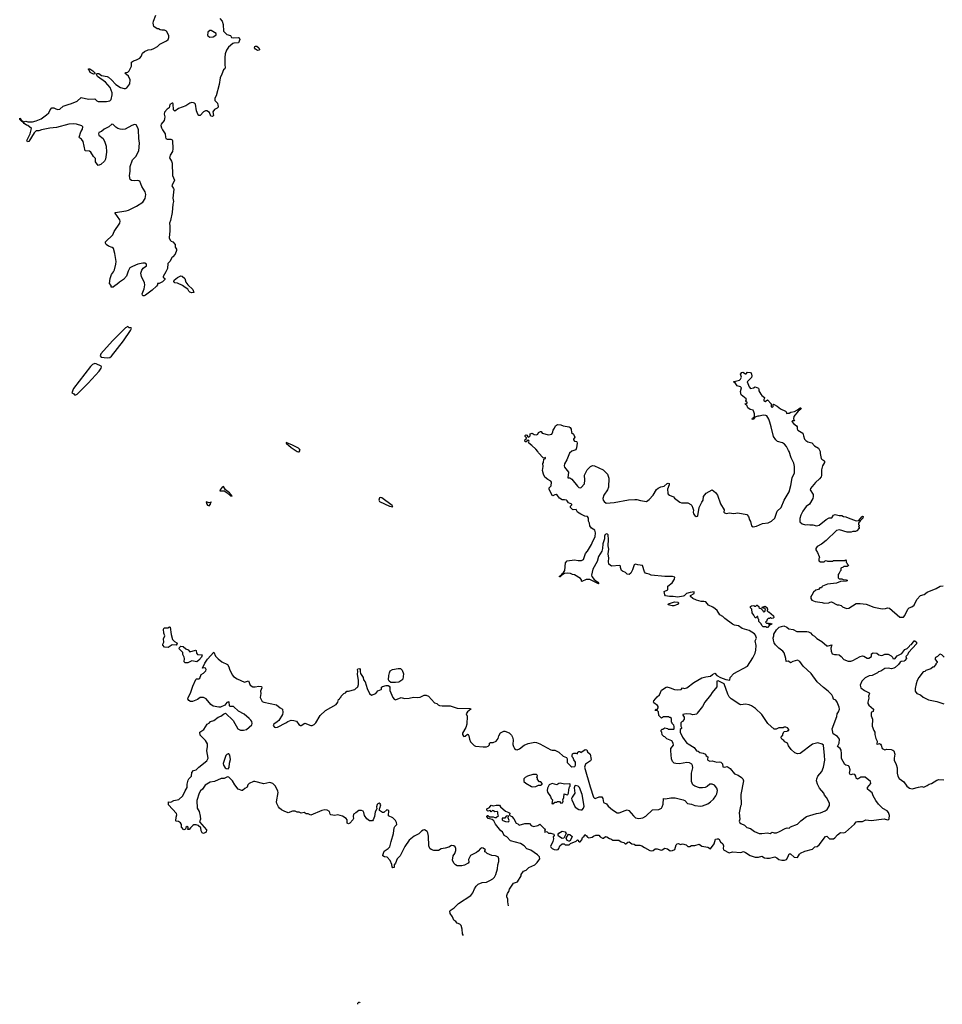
# Model space of a CAD drawing. Extents: x 2206940 to 2356632, y 511582 to 673215.
# Tile 26 of 228: x 2277425 to 2290925, y 524324 to 538736. Entities that reach past the tile are written whole.
import ezdxf

# ---------------------------------------------------------------- set-up
doc = ezdxf.new("R2010")
doc.units = 0

msp = doc.modelspace()

# ---------------------------------------------------------------- linework, layer by layer
at = {"layer": '0CON10XD'}
for points in [[(2278935, 537128), (2278895, 537131), (2278862, 537142), (2278832, 537162), (2278795, 537201), (2278775, 537206), (2278729, 537165), (2278661, 537135), (2278620, 537100), (2278581, 537085), (2278578, 537065), (2278585, 537043), (2278645, 536996), (2278673, 536943), (2278688, 536885), (2278694, 536795), (2278680, 536695), (2278666, 536665), (2278613, 536617), (2278575, 536603), (2278536, 536655), (2278533, 536703), (2278505, 536734), (2278468, 536795), (2278445, 536810), (2278382, 536815), (2278355, 536952), (2278328, 536988), (2278298, 537005), (2278294, 537015), (2278319, 537095), (2278343, 537135), (2278350, 537165), (2278335, 537180), (2278256, 537206), (2278215, 537212), (2278143, 537207), (2277965, 537159), (2277865, 537149), (2277745, 537123), (2277705, 537109), (2277665, 537110), (2277635, 537080), (2277557, 536955), (2277538, 536948), (2277531, 536965), (2277576, 537065), (2277597, 537145), (2277545, 537188), (2277525, 537192), (2277488, 537215), (2277480, 537230), (2277455, 537244), (2277425, 537274), (2277425, 537292), (2277435, 537289), (2277448, 537268), (2277481, 537241), (2277515, 537249), (2277545, 537239), (2277610, 537240), (2277665, 537254), (2277737, 537283), (2277818, 537345), (2277850, 537370), (2277872, 537415), (2277895, 537446), (2277925, 537446), (2277955, 537429), (2277985, 537421), (2278012, 537428), (2278062, 537468), (2278135, 537496), (2278185, 537507), (2278265, 537544), (2278325, 537596), (2278434, 537574), (2278525, 537576), (2278555, 537548), (2278575, 537540), (2278695, 537536), (2278745, 537549), (2278761, 537565), (2278779, 537635), (2278776, 537665), (2278747, 537745), (2278679, 537819), (2278562, 537902), (2278548, 537935), (2278553, 537947), (2278584, 537946), (2278621, 537921), (2278705, 537905), (2278725, 537895), (2278766, 537856), (2278830, 537785), (2278901, 537741), (2278955, 537726), (2278975, 537728), (2278995, 537739), (2279038, 537795), (2279041, 537855), (2279017, 537907), (2278962, 537955), (2278976, 537964), (2279005, 537967), (2279026, 537985), (2279059, 538055), (2279062, 538115), (2279092, 538135), (2279134, 538146), (2279185, 538173), (2279203, 538195), (2279224, 538245), (2279249, 538271), (2279307, 538293), (2279355, 538300), (2279387, 538313), (2279442, 538345), (2279476, 538375), (2279575, 538424), (2279595, 538446), (2279607, 538475), (2279608, 538505), (2279575, 538567), (2279543, 538583), (2279505, 538580), (2279480, 538585), (2279455, 538602), (2279435, 538602), (2279386, 538636), (2279379, 538685), (2279384, 538715), (2279416, 538804)], [(2280352, 538755), (2280387, 538715), (2280404, 538665), (2280405, 538570), (2280455, 538521), (2280510, 538505), (2280523, 538475), (2280555, 538470), (2280625, 538476), (2280638, 538468), (2280648, 538445), (2280625, 538398), (2280558, 538392), (2280542, 538385), (2280480, 538335), (2280451, 538289), (2280432, 538235), (2280426, 538184), (2280426, 538075), (2280433, 538035), (2280425, 538018), (2280406, 538004), (2280381, 537939), (2280358, 537885), (2280344, 537785), (2280300, 537620), (2280278, 537585), (2280282, 537555), (2280318, 537515), (2280323, 537483), (2280330, 537475), (2280330, 537455), (2280315, 537440), (2280277, 537423), (2280250, 537385), (2280260, 537335), (2280245, 537320), (2280224, 537324), (2280200, 537375), (2280165, 537402), (2280145, 537402), (2280115, 537387), (2280068, 537332), (2280045, 537332), (2280030, 537355), (2280012, 537402), (2279997, 537497), (2279985, 537514), (2279970, 537520), (2279945, 537524), (2279915, 537516), (2279855, 537476), (2279748, 537435), (2279695, 537397), (2279677, 537415), (2279673, 537505), (2279665, 537513), (2279655, 537513), (2279624, 537496), (2279612, 537445), (2279585, 537427), (2279545, 537382), (2279540, 537355), (2279549, 537315), (2279546, 537285), (2279538, 537262), (2279493, 537205), (2279492, 537185), (2279502, 537152), (2279513, 537123), (2279554, 537065), (2279556, 537015), (2279565, 536995), (2279585, 536985), (2279635, 536985), (2279655, 536976), (2279662, 536965), (2279664, 536846), (2279659, 536805), (2279628, 536755), (2279619, 536715), (2279648, 536665), (2279658, 536635), (2279662, 536455), (2279691, 536385), (2279651, 536305), (2279677, 536267), (2279680, 536255), (2279666, 536125), (2279674, 536075), (2279664, 536035), (2279655, 535915), (2279633, 535795), (2279618, 535755), (2279624, 535714), (2279623, 535647), (2279612, 535545), (2279625, 535506), (2279642, 535492), (2279666, 535485), (2279702, 535445), (2279700, 535405), (2279720, 535375), (2279720, 535355), (2279698, 535305), (2279668, 535265), (2279655, 535260), (2279620, 535195), (2279593, 535167), (2279586, 535095), (2279565, 535044), (2279526, 534975), (2279526, 534965), (2279547, 534947), (2279548, 534935), (2279513, 534897), (2279465, 534874), (2279440, 534875), (2279441, 534855), (2279428, 534835), (2279361, 534775), (2279265, 534702), (2279245, 534692), (2279234, 534694), (2279224, 534704), (2279219, 534725), (2279244, 534796), (2279256, 534855), (2279250, 534885), (2279209, 534975), (2279199, 535025), (2279212, 535068), (2279233, 535097), (2279281, 535135), (2279281, 535155), (2279255, 535174), (2279225, 535174), (2279153, 535157), (2279075, 535124), (2279035, 535102), (2279010, 535055), (2278988, 534982), (2278946, 534934), (2278886, 534894), (2278845, 534858), (2278820, 534845), (2278795, 534820), (2278765, 534820), (2278763, 534845), (2278741, 534875), (2278751, 534945), (2278768, 535005), (2278799, 535045), (2278814, 535076), (2278834, 535155), (2278836, 535195), (2278818, 535315), (2278796, 535385), (2278780, 535400), (2278723, 535423), (2278692, 535445), (2278680, 535465), (2278680, 535485), (2278786, 535585), (2278809, 535635), (2278892, 535755), (2278896, 535785), (2278888, 535808), (2278820, 535905), (2278822, 535915), (2278985, 535939), (2279015, 535949), (2279133, 536007), (2279225, 536067), (2279262, 536118), (2279272, 536175), (2279262, 536215), (2279210, 536295), (2279185, 536372), (2279155, 536381), (2279105, 536376), (2279062, 536382), (2279042, 536395), (2279030, 536450), (2279042, 536518), (2279041, 536589), (2279075, 536685), (2279125, 536735), (2279168, 536815), (2279178, 536928), (2279166, 536997), (2279162, 537125), (2279154, 537154), (2279128, 537195), (2279105, 537202), (2279065, 537189), (2278967, 537135), (2278935, 537128)], [(2280205, 538481), (2280255, 538484), (2280295, 538507), (2280301, 538515), (2280301, 538531), (2280225, 538578), (2280205, 538577), (2280180, 538555), (2280176, 538544), (2280172, 538515), (2280177, 538497), (2280205, 538481)], [(2280905, 538287), (2280875, 538305), (2280863, 538325), (2280868, 538345), (2280875, 538350), (2280895, 538347), (2280923, 538325), (2280935, 538305), (2280935, 538295), (2280925, 538288), (2280905, 538287)], [(2278505, 537940), (2278465, 537956), (2278454, 537965), (2278442, 537995), (2278430, 538005), (2278430, 538015), (2278450, 538015), (2278497, 537987), (2278530, 537955), (2278525, 537942), (2278505, 537940)], [(2279945, 534737), (2279915, 534747), (2279900, 534760), (2279883, 534793), (2279845, 534815), (2279807, 534847), (2279735, 534877), (2279694, 534884), (2279682, 534902), (2279687, 534923), (2279735, 534961), (2279785, 534986), (2279803, 534983), (2279840, 534945), (2279854, 534895), (2279884, 534855), (2279958, 534788), (2279975, 534742), (2279945, 534737)], [(2278707, 533787), (2278745, 533791), (2278770, 533810), (2278945, 534033), (2279045, 534185), (2279059, 534215), (2279055, 534223), (2279026, 534226), (2279005, 534243), (2278975, 534227), (2278782, 534035), (2278614, 533845), (2278602, 533815), (2278617, 533797), (2278707, 533787)], [(2278245, 533244), (2278265, 533256), (2278427, 533413), (2278588, 533592), (2278617, 533635), (2278620, 533655), (2278615, 533665), (2278545, 533700), (2278525, 533702), (2278492, 533688), (2278460, 533660), (2278212, 533335), (2278186, 533275), (2278215, 533260), (2278228, 533245), (2278245, 533244)], [(2285691, 532071), (2285726, 532145), (2285775, 532198), (2285805, 532209), (2285835, 532203), (2285964, 532145), (2286024, 532084), (2286046, 532025), (2286041, 531895), (2286026, 531854), (2285973, 531777), (2285960, 531725), (2285963, 531705), (2285977, 531685), (2286005, 531661), (2286125, 531668), (2286335, 531706), (2286425, 531712), (2286455, 531712), (2286507, 531697), (2286595, 531683), (2286638, 531712), (2286696, 531775), (2286743, 531857), (2286765, 531880), (2286805, 531899), (2286855, 531910), (2286897, 531945), (2286915, 531953), (2286927, 531947), (2286930, 531925), (2286903, 531863), (2286908, 531805), (2286915, 531789), (2286935, 531774), (2286993, 531753), (2287005, 531734), (2287082, 531672), (2287107, 531663), (2287200, 531665), (2287245, 531641), (2287260, 531625), (2287276, 531584), (2287283, 531555), (2287278, 531525), (2287283, 531505), (2287305, 531476), (2287325, 531466), (2287342, 531468), (2287348, 531475), (2287368, 531595), (2287405, 531674), (2287426, 531705), (2287432, 531758), (2287470, 531805), (2287555, 531852), (2287605, 531817), (2287637, 531775), (2287679, 531649), (2287731, 531561), (2287730, 531525), (2287736, 531515), (2287765, 531508), (2287804, 531516), (2287875, 531508), (2287933, 531517), (2288065, 531492), (2288088, 531465), (2288102, 531415), (2288119, 531389), (2288133, 531325), (2288155, 531313), (2288205, 531322), (2288295, 531361), (2288375, 531369), (2288425, 531394), (2288475, 531441), (2288510, 531540), (2288565, 531596), (2288609, 531705), (2288683, 531825), (2288708, 531918), (2288729, 532031), (2288761, 532105), (2288764, 532194), (2288754, 532244), (2288715, 532320), (2288686, 532415), (2288672, 532432), (2288645, 532486), (2288615, 532524), (2288585, 532541), (2288512, 532562), (2288487, 532585), (2288454, 532634), (2288423, 532775), (2288401, 532845), (2288386, 532886), (2288358, 532935), (2288345, 532942), (2288305, 532948), (2288245, 532930), (2288225, 532932), (2288182, 532918), (2288157, 532883), (2288145, 532888), (2288147, 532905), (2288170, 532920), (2288177, 532933), (2288178, 532965), (2288167, 532997), (2288155, 533018), (2288115, 533031), (2288079, 533055), (2288063, 533093), (2288043, 533105), (2288040, 533115), (2288068, 533122), (2288070, 533135), (2288055, 533142), (2288048, 533155), (2288059, 533171), (2288053, 533185), (2287984, 533245), (2287972, 533295), (2287988, 533345), (2287970, 533360), (2287925, 533377), (2287892, 533422), (2287870, 533435), (2287878, 533442), (2287955, 533460), (2287974, 533475), (2287988, 533505), (2287974, 533545), (2287990, 533570), (2288005, 533578), (2288045, 533550), (2288055, 533550), (2288075, 533578), (2288115, 533572), (2288128, 533565), (2288136, 533525), (2288134, 533496), (2288070, 533435), (2288100, 533360), (2288116, 533336), (2288160, 533345), (2288185, 533362), (2288235, 533340), (2288241, 533325), (2288240, 533305), (2288271, 533255), (2288285, 533234), (2288321, 533205), (2288324, 533195), (2288311, 533175), (2288315, 533157), (2288335, 533147), (2288365, 533170), (2288420, 533115), (2288421, 533075), (2288435, 533060), (2288450, 533075), (2288450, 533105), (2288457, 533107), (2288508, 533078), (2288555, 533040), (2288630, 533005), (2288640, 532995), (2288645, 532970), (2288662, 532978), (2288685, 532978), (2288708, 532992), (2288760, 533000), (2288806, 533024), (2288845, 533055), (2288857, 533055), (2288861, 533045), (2288855, 533037), (2288818, 533005), (2288752, 532925), (2288748, 532895), (2288760, 532865), (2288735, 532862), (2288722, 532855), (2288747, 532825), (2288792, 532792), (2288800, 532775), (2288800, 532745), (2288813, 532725), (2288884, 532684), (2288894, 532644), (2288907, 532597), (2288928, 532575), (2288955, 532559), (2289014, 532544), (2289057, 532497), (2289114, 532464), (2289140, 532415), (2289139, 532385), (2289153, 532315), (2289163, 532303), (2289193, 532285), (2289202, 532272), (2289201, 532255), (2289173, 532207), (2289157, 532145), (2289157, 532065), (2289152, 532045), (2289128, 532015), (2289067, 531963), (2288994, 531875), (2288993, 531853), (2289034, 531784), (2289037, 531755), (2289029, 531725), (2288981, 531645), (2288935, 531608), (2288885, 531540), (2288856, 531484), (2288841, 531435), (2288842, 531385), (2288874, 531355), (2288925, 531343), (2288955, 531348), (2288985, 531340), (2289030, 531340), (2289085, 531329), (2289123, 531337), (2289225, 531419), (2289268, 531442), (2289306, 531444), (2289334, 531485), (2289355, 531495), (2289415, 531477), (2289455, 531478), (2289478, 531465), (2289515, 531460), (2289545, 531444), (2289665, 531402), (2289704, 531406), (2289745, 531461), (2289755, 531468), (2289766, 531466), (2289760, 531440), (2289721, 531399), (2289700, 531365), (2289700, 531345), (2289710, 531335), (2289710, 531325), (2289700, 531315), (2289710, 531305), (2289710, 531295), (2289675, 531252), (2289655, 531242), (2289615, 531242), (2289593, 531233), (2289535, 531232), (2289423, 531267), (2289375, 531258), (2289225, 531110), (2289155, 531057), (2289095, 531027), (2289072, 530995), (2289072, 530975), (2289100, 530935), (2289122, 530878), (2289128, 530865), (2289120, 530845), (2289120, 530815), (2289145, 530800), (2289195, 530800), (2289213, 530817), (2289225, 530820), (2289245, 530810), (2289325, 530810), (2289335, 530820), (2289495, 530820), (2289508, 530828), (2289520, 530815), (2289520, 530795), (2289530, 530785), (2289532, 530772), (2289548, 530758), (2289550, 530745), (2289535, 530730), (2289485, 530730), (2289475, 530720), (2289442, 530708), (2289440, 530675), (2289430, 530665), (2289418, 530632), (2289400, 530615), (2289400, 530565), (2289415, 530550), (2289455, 530550), (2289475, 530540), (2289517, 530537), (2289540, 530525), (2289520, 530515), (2289435, 530511), (2289375, 530490), (2289245, 530474), (2289170, 530445), (2289160, 530435), (2289158, 530422), (2289135, 530420), (2289113, 530397), (2289072, 530385), (2289040, 530355), (2289017, 530313), (2289000, 530295), (2289000, 530265), (2289015, 530240), (2289065, 530220), (2289165, 530207), (2289195, 530197), (2289265, 530202), (2289285, 530212), (2289303, 530213), (2289385, 530172), (2289412, 530172), (2289445, 530160), (2289463, 530143), (2289525, 530118), (2289557, 530123), (2289665, 530188), (2289725, 530192), (2289809, 530179), (2289925, 530138), (2290045, 530112), (2290095, 530118), (2290125, 530128), (2290153, 530123), (2290305, 529990), (2290355, 529992), (2290377, 530015), (2290422, 530105), (2290440, 530125), (2290479, 530141), (2290511, 530165), (2290553, 530247), (2290605, 530307), (2290659, 530321), (2290705, 530354), (2290835, 530408), (2290895, 530443), (2290937, 530447)], [(2282375, 529235), (2282395, 529238), (2282409, 529225), (2282406, 529195), (2282411, 529165), (2282452, 529105), (2282458, 529075), (2282478, 529045), (2282507, 528945), (2282544, 528874), (2282575, 528848), (2282638, 528872), (2282665, 528910), (2282715, 528930), (2282720, 528935), (2282720, 528965), (2282733, 528977), (2282785, 528992), (2282815, 528991), (2282831, 528981), (2282839, 528965), (2282843, 528915), (2282883, 528815), (2282905, 528792), (2282925, 528782), (2283005, 528812), (2283055, 528802), (2283125, 528807), (2283185, 528820), (2283245, 528812), (2283285, 528820), (2283345, 528848), (2283375, 528849), (2283405, 528833), (2283495, 528738), (2283530, 528725), (2283547, 528707), (2283570, 528695), (2283605, 528690), (2283723, 528693), (2283825, 528658), (2284020, 528655), (2284026, 528645), (2283975, 528603), (2283958, 528575), (2283973, 528543), (2283968, 528425), (2283952, 528375), (2283905, 528290), (2283904, 528274), (2283917, 528247), (2283925, 528243), (2283945, 528248), (2283975, 528280), (2283985, 528272), (2283997, 528255), (2284006, 528205), (2284023, 528165), (2284075, 528112), (2284093, 528103), (2284205, 528092), (2284255, 528092), (2284278, 528102), (2284297, 528123), (2284298, 528145), (2284312, 528155), (2284355, 528156), (2284398, 528175), (2284428, 528215), (2284438, 528255), (2284462, 528295), (2284508, 528322), (2284525, 528322), (2284585, 528298), (2284622, 528265), (2284638, 528235), (2284648, 528195), (2284643, 528125), (2284650, 528095), (2284665, 528068), (2284685, 528052), (2284705, 528050), (2284738, 528062), (2284805, 528117), (2284865, 528143), (2284965, 528160), (2284986, 528156), (2285036, 528136), (2285195, 528050), (2285217, 528043), (2285255, 528042), (2285314, 528014), (2285376, 527956), (2285426, 527936), (2285436, 527916), (2285435, 527890), (2285437, 527865), (2285487, 527807), (2285505, 527798), (2285550, 527805), (2285558, 527822), (2285559, 527869), (2285535, 527900), (2285525, 527930), (2285510, 527945), (2285508, 527965), (2285515, 527990), (2285535, 528000), (2285565, 528000), (2285585, 527990), (2285593, 528015), (2285605, 528024), (2285622, 528022), (2285635, 528010), (2285698, 528052), (2285725, 528050), (2285735, 528020), (2285770, 527985), (2285788, 527905), (2285778, 527885), (2285702, 527838), (2285690, 527795), (2285770, 527505), (2285820, 527355), (2285835, 527339), (2285845, 527338), (2285905, 527360), (2285945, 527361), (2285957, 527335), (2285968, 527278), (2286010, 527260), (2286035, 527224), (2286099, 527169), (2286165, 527126), (2286195, 527124), (2286282, 527158), (2286315, 527168), (2286340, 527160), (2286405, 527081), (2286438, 527055), (2286485, 527042), (2286545, 527052), (2286585, 527077), (2286685, 527172), (2286775, 527176), (2286816, 527195), (2286828, 527212), (2286840, 527255), (2286845, 527336), (2286875, 527329), (2286953, 527347), (2287018, 527345), (2287135, 527316), (2287158, 527305), (2287195, 527261), (2287254, 527254), (2287305, 527232), (2287385, 527222), (2287415, 527229), (2287495, 527260), (2287535, 527286), (2287575, 527327), (2287609, 527375), (2287624, 527406), (2287634, 527455), (2287625, 527488), (2287591, 527531), (2287555, 527547), (2287524, 527546), (2287485, 527512), (2287455, 527498), (2287415, 527490), (2287372, 527492), (2287305, 527517), (2287275, 527537), (2287254, 527585), (2287256, 527705), (2287273, 527785), (2287269, 527819), (2287258, 527838), (2287226, 527856), (2287185, 527863), (2287077, 527843), (2287025, 527846), (2287002, 527855), (2286979, 527879), (2286960, 527915), (2286951, 528035), (2286955, 528067), (2286991, 528115), (2286988, 528145), (2286965, 528179), (2286895, 528208), (2286865, 528240), (2286850, 528245), (2286825, 528270), (2286820, 528305), (2286810, 528315), (2286810, 528335), (2286825, 528350), (2286835, 528350), (2286865, 528370), (2286905, 528360), (2286915, 528350), (2286995, 528350), (2287000, 528355), (2287002, 528392), (2286995, 528410), (2286970, 528435), (2286970, 528445), (2286960, 528455), (2286960, 528505), (2286945, 528520), (2286935, 528520), (2286925, 528530), (2286845, 528530), (2286815, 528510), (2286775, 528550), (2286770, 528605), (2286752, 528622), (2286722, 528622), (2286732, 528645), (2286755, 528640), (2286768, 528662), (2286766, 528685), (2286756, 528696), (2286705, 528737), (2286700, 528745), (2286704, 528765), (2286752, 528825), (2286788, 528855), (2286815, 528920), (2286883, 528967), (2286895, 528970), (2286945, 528957), (2287005, 528932), (2287055, 528928), (2287105, 528932), (2287125, 528956), (2287155, 528947), (2287186, 528954), (2287290, 529035), (2287405, 529100), (2287465, 529118), (2287535, 529127), (2287560, 529150), (2287595, 529170), (2287625, 529137), (2287678, 529105), (2287755, 529076), (2287815, 529070), (2287823, 529107), (2287874, 529166), (2288075, 529272), (2288152, 529395), (2288188, 529465), (2288197, 529505), (2288200, 529575), (2288187, 529645), (2288204, 529685), (2288191, 529725), (2288176, 529745), (2288097, 529797), (2287994, 529824), (2287945, 529861), (2287885, 529873), (2287855, 529888), (2287741, 529971), (2287715, 529998), (2287672, 530025), (2287629, 530089), (2287603, 530113), (2287565, 530138), (2287505, 530164), (2287465, 530214), (2287435, 530220), (2287395, 530218), (2287328, 530238), (2287275, 530262), (2287238, 530295), (2287240, 530305), (2287293, 530335), (2287295, 530360), (2287235, 530352), (2287183, 530335), (2287149, 530301), (2287135, 530296), (2287055, 530285), (2286985, 530295), (2286935, 530291), (2286875, 530304), (2286866, 530315), (2286856, 530364), (2286908, 530392), (2286909, 530445), (2286973, 530495), (2287007, 530545), (2287010, 530575), (2286975, 530585), (2286865, 530584), (2286665, 530607), (2286635, 530621), (2286598, 530628), (2286582, 530635), (2286566, 530656), (2286536, 530746), (2286470, 530755), (2286435, 530768), (2286415, 530758), (2286391, 530685), (2286365, 530632), (2286345, 530614), (2286315, 530620), (2286290, 530645), (2286243, 530663), (2286230, 530675), (2286217, 530715), (2286217, 530735), (2286206, 530746), (2286085, 530737), (2286047, 530765), (2286041, 530805), (2286046, 530854), (2286036, 530916), (2286046, 530985), (2286034, 531035), (2286039, 531125), (2286034, 531195), (2286028, 531205), (2286015, 531208), (2285992, 531198), (2285982, 531175), (2285983, 531137), (2285960, 531065), (2285954, 530995), (2285944, 530955), (2285895, 530878), (2285874, 530805), (2285812, 530695), (2285793, 530605), (2285796, 530585), (2285833, 530543), (2285885, 530502), (2285898, 530485), (2285895, 530480), (2285765, 530540), (2285715, 530540), (2285651, 530511), (2285644, 530515), (2285644, 530535), (2285632, 530555), (2285545, 530612), (2285515, 530617), (2285485, 530630), (2285435, 530636), (2285395, 530629), (2285356, 530604), (2285335, 530581), (2285322, 530582), (2285325, 530592), (2285352, 530608), (2285359, 530625), (2285384, 530646), (2285402, 530675), (2285412, 530785), (2285435, 530814), (2285545, 530828), (2285595, 530818), (2285645, 530820), (2285674, 530835), (2285705, 530922), (2285733, 530955), (2285794, 531055), (2285812, 531105), (2285843, 531165), (2285852, 531225), (2285839, 531265), (2285792, 531292), (2285768, 531328), (2285761, 531365), (2285747, 531395), (2285748, 531438), (2285735, 531464), (2285695, 531467), (2285635, 531496), (2285589, 531529), (2285565, 531567), (2285525, 531562), (2285515, 531568), (2285484, 531595), (2285486, 531614), (2285502, 531635), (2285502, 531645), (2285455, 531664), (2285436, 531695), (2285425, 531702), (2285395, 531709), (2285365, 531708), (2285325, 531730), (2285295, 531772), (2285277, 531787), (2285255, 531783), (2285225, 531768), (2285215, 531770), (2285203, 531805), (2285171, 531861), (2285174, 531885), (2285200, 531915), (2285205, 531968), (2285195, 531981), (2285154, 532004), (2285111, 532041), (2285089, 532085), (2285076, 532136), (2285083, 532195), (2285081, 532239), (2285090, 532255), (2285096, 532304), (2285117, 532315), (2285118, 532325), (2285103, 532317), (2285085, 532321), (2285015, 532394), (2285006, 532416), (2284978, 532448), (2284921, 532501), (2284874, 532535), (2284872, 532545), (2284882, 532565), (2284876, 532576), (2284865, 532582), (2284835, 532557), (2284825, 532558), (2284817, 532567), (2284821, 532589), (2284840, 532605), (2284840, 532615), (2284822, 532635), (2284823, 532647), (2284833, 532657), (2284845, 532652), (2284860, 532630), (2284875, 532627), (2284893, 532645), (2284894, 532676), (2284925, 532684), (2284955, 532662), (2284985, 532658), (2285005, 532667), (2285016, 532695), (2285045, 532710), (2285055, 532708), (2285070, 532685), (2285165, 532657), (2285209, 532671), (2285225, 532702), (2285230, 532725), (2285251, 532755), (2285267, 532793), (2285295, 532811), (2285345, 532807), (2285375, 532792), (2285465, 532776), (2285480, 532765), (2285492, 532742), (2285499, 532695), (2285528, 532668), (2285550, 532625), (2285529, 532595), (2285529, 532585), (2285545, 532564), (2285573, 532563), (2285577, 532557), (2285581, 532535), (2285573, 532467), (2285562, 532438), (2285505, 532420), (2285469, 532391), (2285430, 532295), (2285397, 532235), (2285392, 532205), (2285396, 532186), (2285454, 532115), (2285445, 532030), (2285475, 532029), (2285505, 532009), (2285585, 531906), (2285605, 531889), (2285625, 531884), (2285640, 531890), (2285690, 531940), (2285696, 531995), (2285691, 532071)], [(2281505, 532408), (2281515, 532412), (2281527, 532435), (2281521, 532451), (2281505, 532464), (2281415, 532510), (2281322, 532545), (2281324, 532535), (2281395, 532474), (2281485, 532414), (2281505, 532408)], [(2280535, 531762), (2280495, 531810), (2280434, 531854), (2280405, 531902), (2280388, 531895), (2280357, 531855), (2280355, 531840), (2280418, 531838), (2280461, 531811), (2280508, 531765), (2280535, 531762)], [(2280195, 531621), (2280215, 531644), (2280220, 531670), (2280228, 531678), (2280220, 531670), (2280195, 531664), (2280152, 531678), (2280156, 531655), (2280175, 531628), (2280195, 531621)], [(2282885, 531604), (2282873, 531625), (2282725, 531735), (2282705, 531743), (2282690, 531735), (2282680, 531705), (2282690, 531685), (2282835, 531615), (2282885, 531604)], [(2286974, 530154), (2286915, 530172), (2286918, 530185), (2287005, 530217), (2287062, 530212), (2287063, 530195), (2287049, 530175), (2286995, 530154), (2286974, 530154)], [(2288365, 529840), (2288355, 529840), (2288345, 529850), (2288305, 529850), (2288285, 529870), (2288272, 529892), (2288240, 529925), (2288240, 529955), (2288230, 529965), (2288228, 529998), (2288215, 530000), (2288198, 529982), (2288185, 529980), (2288168, 530018), (2288143, 530053), (2288140, 530105), (2288120, 530125), (2288120, 530145), (2288132, 530158), (2288165, 530160), (2288175, 530150), (2288195, 530150), (2288212, 530168), (2288218, 530168), (2288238, 530148), (2288242, 530132), (2288255, 530120), (2288268, 530118), (2288298, 530088), (2288305, 530070), (2288328, 530072), (2288340, 530105), (2288325, 530120), (2288292, 530122), (2288290, 530135), (2288335, 530150), (2288360, 530125), (2288360, 530115), (2288370, 530105), (2288360, 530095), (2288362, 530082), (2288375, 530070), (2288388, 530068), (2288455, 530010), (2288460, 529985), (2288450, 529975), (2288425, 529970), (2288415, 529980), (2288405, 529980), (2288395, 529970), (2288375, 529970), (2288362, 529958), (2288350, 529925), (2288340, 529915), (2288352, 529902), (2288375, 529900), (2288385, 529890), (2288395, 529890), (2288405, 529900), (2288430, 529895), (2288428, 529882), (2288402, 529878), (2288365, 529840)], [(2279595, 529544), (2279545, 529552), (2279518, 529578), (2279518, 529595), (2279532, 529625), (2279531, 529675), (2279549, 529715), (2279534, 529755), (2279527, 529815), (2279537, 529833), (2279594, 529836), (2279619, 529849), (2279627, 529845), (2279640, 529735), (2279662, 529665), (2279690, 529635), (2279726, 529616), (2279731, 529605), (2279715, 529578), (2279655, 529586), (2279595, 529544)], [(2286016, 526776), (2286055, 526750), (2286075, 526748), (2286105, 526728), (2286190, 526725), (2286225, 526704), (2286265, 526690), (2286283, 526673), (2286295, 526672), (2286325, 526697), (2286345, 526702), (2286384, 526674), (2286415, 526666), (2286434, 526654), (2286498, 526655), (2286527, 526645), (2286565, 526617), (2286647, 526575), (2286675, 526569), (2286692, 526575), (2286722, 526598), (2286755, 526598), (2286811, 526579), (2286827, 526583), (2286865, 526607), (2286905, 526598), (2286945, 526572), (2286975, 526574), (2287010, 526590), (2287033, 526657), (2287045, 526671), (2287065, 526678), (2287094, 526664), (2287125, 526672), (2287179, 526659), (2287203, 526635), (2287215, 526632), (2287232, 526635), (2287255, 526650), (2287305, 526648), (2287365, 526668), (2287405, 526638), (2287495, 526623), (2287535, 526600), (2287585, 526672), (2287605, 526740), (2287630, 526745), (2287655, 526747), (2287681, 526701), (2287713, 526673), (2287721, 526645), (2287716, 526605), (2287725, 526586), (2287805, 526542), (2287856, 526554), (2287975, 526546), (2288015, 526558), (2288045, 526546), (2288113, 526503), (2288187, 526477), (2288235, 526479), (2288285, 526490), (2288325, 526470), (2288355, 526463), (2288395, 526465), (2288475, 526481), (2288505, 526469), (2288534, 526445), (2288575, 526431), (2288617, 526433), (2288644, 526445), (2288664, 526475), (2288684, 526526), (2288692, 526528), (2288706, 526526), (2288755, 526478), (2288808, 526472), (2288837, 526523), (2288850, 526535), (2288914, 526566), (2289026, 526594), (2289062, 526628), (2289095, 526634), (2289125, 526656), (2289215, 526780), (2289235, 526783), (2289275, 526748), (2289335, 526748), (2289352, 526758), (2289390, 526805), (2289435, 526840), (2289485, 526832), (2289509, 526841), (2289640, 526960), (2289666, 526994), (2289685, 526999), (2289755, 526997), (2289805, 527023), (2289885, 527016), (2290073, 527037), (2290125, 527022), (2290141, 527029), (2290149, 527045), (2290153, 527085), (2290139, 527129), (2290116, 527156), (2290055, 527191), (2289992, 527255), (2289952, 527305), (2289914, 527375), (2289900, 527420), (2289853, 527453), (2289832, 527475), (2289831, 527495), (2289880, 527555), (2289875, 527585), (2289795, 527648), (2289735, 527648), (2289705, 527627), (2289685, 527621), (2289666, 527635), (2289660, 527665), (2289645, 527687), (2289615, 527694), (2289585, 527683), (2289575, 527685), (2289567, 527705), (2289579, 527755), (2289562, 527802), (2289553, 527813), (2289514, 527824), (2289500, 527835), (2289452, 527922), (2289452, 527995), (2289443, 528043), (2289429, 528069), (2289391, 528095), (2289415, 528145), (2289421, 528205), (2289393, 528243), (2289330, 528285), (2289315, 528355), (2289382, 528535), (2289387, 528575), (2289406, 528605), (2289420, 528645), (2289417, 528675), (2289388, 528748), (2289365, 528776), (2289335, 528791), (2289324, 528825), (2289306, 528855), (2289257, 528905), (2289185, 528960), (2289095, 529042), (2289008, 529168), (2288888, 529275), (2288841, 529341), (2288805, 529361), (2288738, 529342), (2288705, 529324), (2288675, 529344), (2288640, 529340), (2288637, 529385), (2288609, 529469), (2288591, 529491), (2288534, 529535), (2288485, 529583), (2288465, 529613), (2288453, 529655), (2288452, 529688), (2288462, 529715), (2288458, 529742), (2288497, 529803), (2288522, 529828), (2288538, 529842), (2288605, 529861), (2288648, 529845), (2288678, 529818), (2288745, 529810), (2288795, 529779), (2288945, 529782), (2288965, 529778), (2288995, 529760), (2289020, 529730), (2289055, 529710), (2289087, 529677), (2289162, 529635), (2289235, 529570), (2289255, 529569), (2289307, 529587), (2289292, 529535), (2289297, 529495), (2289315, 529452), (2289345, 529443), (2289375, 529446), (2289415, 529440), (2289447, 529415), (2289482, 529372), (2289545, 529347), (2289585, 529347), (2289614, 529356), (2289725, 529415), (2289755, 529422), (2289775, 529421), (2289825, 529388), (2289852, 529388), (2289888, 529415), (2289887, 529455), (2289915, 529470), (2289965, 529461), (2289995, 529440), (2290035, 529428), (2290055, 529432), (2290085, 529450), (2290135, 529448), (2290179, 529425), (2290197, 529405), (2290203, 529383), (2290230, 529380), (2290264, 529425), (2290335, 529459), (2290375, 529518), (2290409, 529531), (2290444, 529566), (2290455, 529586), (2290475, 529590), (2290515, 529642), (2290525, 529646), (2290546, 529625), (2290548, 529602), (2290428, 529472), (2290415, 529440), (2290392, 529415), (2290399, 529385), (2290378, 529355), (2290365, 529344), (2290325, 529339), (2290309, 529331), (2290283, 529295), (2290237, 529255), (2290215, 529245), (2290183, 529233), (2290135, 529246), (2290085, 529238), (2290025, 529199), (2289990, 529190), (2289975, 529175), (2289898, 529135), (2289857, 529133), (2289795, 529103), (2289749, 529055), (2289722, 528995), (2289735, 528957), (2289788, 528918), (2289855, 528882), (2289858, 528875), (2289847, 528835), (2289850, 528805), (2289834, 528746), (2289837, 528725), (2289850, 528700), (2289918, 528645), (2289915, 528610), (2289891, 528599), (2289884, 528586), (2289883, 528545), (2289902, 528495), (2289901, 528395), (2289923, 528333), (2289940, 528305), (2289939, 528275), (2289951, 528215), (2289973, 528175), (2289972, 528158), (2289960, 528135), (2289975, 528130), (2290005, 528139), (2290022, 528132), (2290032, 528115), (2290045, 528070), (2290085, 528050), (2290115, 528056), (2290175, 528051), (2290202, 528045), (2290214, 528035), (2290232, 527985), (2290219, 527925), (2290222, 527895), (2290250, 527835), (2290265, 527785), (2290264, 527705), (2290274, 527664), (2290295, 527630), (2290362, 527582), (2290407, 527517), (2290445, 527487), (2290485, 527479), (2290575, 527503), (2290625, 527510), (2290655, 527504), (2290705, 527526), (2290735, 527548), (2290765, 527556), (2290845, 527603), (2290875, 527613), (2290945, 527610)], [(2279845, 529323), (2279832, 529335), (2279836, 529386), (2279833, 529405), (2279812, 529445), (2279814, 529475), (2279760, 529525), (2279762, 529548), (2279785, 529565), (2279815, 529559), (2279857, 529525), (2279890, 529510), (2279915, 529484), (2279996, 529506), (2280005, 529500), (2280014, 529464), (2280026, 529446), (2280097, 529437), (2280085, 529407), (2280045, 529359), (2280015, 529337), (2279945, 529352), (2279885, 529324), (2279845, 529323)], [(2283919, 525329), (2283906, 525355), (2283900, 525425), (2283887, 525475), (2283866, 525496), (2283825, 525513), (2283805, 525538), (2283778, 525555), (2283758, 525605), (2283724, 525654), (2283717, 525685), (2283725, 525697), (2283782, 525735), (2283845, 525797), (2284024, 525916), (2284053, 525955), (2284080, 526015), (2284105, 526052), (2284135, 526082), (2284194, 526106), (2284255, 526113), (2284306, 526134), (2284349, 526161), (2284373, 526185), (2284394, 526225), (2284414, 526305), (2284420, 526365), (2284436, 526416), (2284438, 526455), (2284425, 526480), (2284385, 526498), (2284333, 526503), (2284265, 526530), (2284245, 526550), (2284230, 526555), (2284230, 526575), (2284240, 526585), (2284205, 526610), (2284185, 526613), (2284168, 526605), (2284133, 526565), (2284107, 526545), (2284020, 526500), (2283990, 526445), (2283998, 526405), (2283985, 526388), (2283935, 526362), (2283895, 526352), (2283825, 526352), (2283800, 526365), (2283775, 526390), (2283760, 526435), (2283768, 526495), (2283791, 526529), (2283806, 526575), (2283805, 526605), (2283795, 526628), (2283775, 526641), (2283745, 526649), (2283705, 526624), (2283652, 526608), (2283590, 526600), (2283553, 526577), (2283486, 526576), (2283445, 526588), (2283428, 526605), (2283414, 526644), (2283407, 526787), (2283397, 526835), (2283385, 526852), (2283347, 526877), (2283328, 526872), (2283304, 526856), (2283265, 526818), (2283195, 526783), (2283123, 526725), (2283060, 526635), (2282990, 526495), (2282950, 526455), (2282925, 526390), (2282904, 526366), (2282902, 526328), (2282885, 526319), (2282874, 526335), (2282869, 526369), (2282848, 526428), (2282800, 526475), (2282763, 526483), (2282740, 526495), (2282740, 526505), (2282760, 526565), (2282818, 526602), (2282843, 526627), (2282860, 526705), (2282896, 526825), (2282904, 526905), (2282914, 526926), (2282942, 526955), (2282940, 526985), (2282922, 527015), (2282885, 527052), (2282823, 527083), (2282825, 527158), (2282795, 527168), (2282755, 527130), (2282735, 527130), (2282692, 527162), (2282690, 527185), (2282697, 527193), (2282708, 527245), (2282699, 527259), (2282686, 527266), (2282665, 527260), (2282655, 527248), (2282644, 527214), (2282650, 527185), (2282625, 527140), (2282621, 527109), (2282617, 527075), (2282598, 527022), (2282585, 527010), (2282545, 527010), (2282505, 527038), (2282470, 527085), (2282460, 527130), (2282449, 527149), (2282425, 527162), (2282385, 527161), (2282345, 527125), (2282310, 527105), (2282302, 527075), (2282307, 527045), (2282301, 527025), (2282255, 526974), (2282234, 526964), (2282218, 526975), (2282216, 527025), (2282202, 527045), (2282147, 527077), (2282078, 527098), (2282035, 527087), (2281976, 527096), (2281966, 527106), (2281956, 527146), (2281923, 527167), (2281892, 527168), (2281845, 527158), (2281685, 527091), (2281645, 527110), (2281615, 527112), (2281585, 527130), (2281545, 527120), (2281515, 527138), (2281485, 527138), (2281455, 527149), (2281415, 527149), (2281355, 527128), (2281295, 527149), (2281255, 527172), (2281225, 527195), (2281213, 527213), (2281186, 527265), (2281182, 527285), (2281206, 527425), (2281203, 527445), (2281168, 527518), (2281130, 527555), (2281085, 527568), (2280995, 527552), (2280866, 527586), (2280845, 527587), (2280784, 527556), (2280763, 527535), (2280755, 527502), (2280717, 527483), (2280687, 527453), (2280675, 527452), (2280623, 527475), (2280573, 527535), (2280538, 527595), (2280485, 527650), (2280465, 527652), (2280415, 527628), (2280373, 527627), (2280275, 527584), (2280214, 527576), (2280140, 527530), (2280099, 527475), (2280071, 527449), (2280052, 527415), (2280019, 527305), (2280024, 527195), (2280051, 527145), (2280068, 527078), (2280069, 527035), (2280058, 526995), (2280160, 526875), (2280153, 526845), (2280145, 526837), (2280115, 526824), (2280095, 526832), (2280078, 526865), (2280076, 526906), (2280035, 526939), (2280005, 526949), (2279975, 526949), (2279959, 526941), (2279922, 526908), (2279905, 526882), (2279895, 526880), (2279880, 526885), (2279888, 526892), (2279890, 526915), (2279875, 526928), (2279855, 526910), (2279850, 526885), (2279825, 526878), (2279794, 526915), (2279791, 526955), (2279778, 526978), (2279749, 526999), (2279714, 527004), (2279710, 527010), (2279715, 527065), (2279726, 527095), (2279720, 527115), (2279602, 527245), (2279600, 527285), (2279635, 527283), (2279681, 527309), (2279755, 527322), (2279813, 527377), (2279845, 527450), (2279875, 527498), (2279874, 527545), (2279891, 527605), (2279901, 527625), (2279938, 527662), (2279945, 527715), (2279969, 527745), (2280006, 527755), (2280045, 527794), (2280161, 527889), (2280183, 527925), (2280164, 528035), (2280174, 528095), (2280172, 528135), (2280143, 528185), (2280068, 528265), (2280060, 528305), (2280120, 528345), (2280169, 528425), (2280200, 528445), (2280218, 528465), (2280265, 528480), (2280330, 528525), (2280368, 528542), (2280405, 528570), (2280435, 528583), (2280549, 528479), (2280615, 528358), (2280655, 528334), (2280700, 528335), (2280746, 528344), (2280821, 528415), (2280826, 528435), (2280821, 528465), (2280809, 528485), (2280785, 528507), (2280709, 528569), (2280626, 528615), (2280555, 528682), (2280501, 528681), (2280493, 528695), (2280492, 528745), (2280485, 528752), (2280455, 528742), (2280426, 528704), (2280362, 528675), (2280337, 528673), (2280258, 528688), (2280223, 528713), (2280155, 528793), (2280116, 528814), (2280065, 528814), (2280025, 528784), (2279955, 528754), (2279925, 528754), (2279900, 528770), (2279887, 528795), (2279890, 528815), (2279924, 528876), (2279958, 528982), (2280000, 529080), (2280012, 529088), (2280045, 529089), (2280062, 529098), (2280081, 529149), (2280115, 529170), (2280150, 529205), (2280153, 529225), (2280145, 529242), (2280135, 529250), (2280100, 529245), (2280136, 529315), (2280175, 529374), (2280266, 529476), (2280291, 529421), (2280331, 529381), (2280385, 529336), (2280467, 529295), (2280486, 529265), (2280495, 529228), (2280536, 529145), (2280555, 529123), (2280605, 529086), (2280715, 529040), (2280775, 529058), (2280795, 528996), (2280835, 528972), (2280869, 528971), (2280925, 528981), (2280963, 528973), (2280966, 528954), (2280950, 528905), (2280953, 528875), (2280946, 528816), (2280974, 528755), (2280995, 528744), (2281184, 528705), (2281235, 528661), (2281268, 528645), (2281274, 528594), (2281271, 528565), (2281215, 528476), (2281194, 528456), (2281142, 528425), (2281132, 528405), (2281155, 528381), (2281175, 528376), (2281195, 528381), (2281317, 528443), (2281350, 528465), (2281395, 528482), (2281435, 528480), (2281475, 528466), (2281510, 528420), (2281535, 528406), (2281545, 528406), (2281595, 528439), (2281684, 528404), (2281705, 528404), (2281732, 528418), (2281759, 528445), (2281821, 528549), (2281900, 528625), (2282056, 528714), (2282078, 528745), (2282090, 528785), (2282110, 528795), (2282110, 528805), (2282127, 528823), (2282130, 528835), (2282167, 528873), (2282190, 528885), (2282213, 528907), (2282235, 528908), (2282327, 528933), (2282352, 528958), (2282365, 528960), (2282375, 528970), (2282382, 529005), (2282383, 529065), (2282370, 529155), (2282374, 529195), (2282368, 529225), (2282375, 529235)], [(2290954, 529404), (2290918, 529438), (2290895, 529447), (2290882, 529445), (2290856, 529414), (2290825, 529398), (2290818, 529385), (2290819, 529369), (2290850, 529335), (2290850, 529325), (2290830, 529305), (2290830, 529295), (2290795, 529260), (2290785, 529260), (2290755, 529232), (2290685, 529210), (2290667, 529193), (2290645, 529188), (2290581, 529109), (2290558, 529065), (2290541, 529015), (2290527, 528945), (2290527, 528907), (2290550, 528875), (2290605, 528852), (2290645, 528818), (2290725, 528778), (2290846, 528756), (2290945, 528722)], [(2282925, 529033), (2282854, 529034), (2282830, 529055), (2282822, 529075), (2282824, 529134), (2282834, 529176), (2282848, 529205), (2282878, 529225), (2282965, 529240), (2282995, 529239), (2283023, 529215), (2283039, 529159), (2283030, 529085), (2283015, 529067), (2282975, 529040), (2282925, 529033)], [(2288283, 526823), (2288365, 526834), (2288405, 526824), (2288435, 526841), (2288465, 526832), (2288500, 526835), (2288545, 526852), (2288625, 526897), (2288655, 526906), (2288685, 526904), (2288705, 526920), (2288805, 526959), (2288853, 527007), (2288937, 527075), (2289085, 527118), (2289144, 527126), (2289212, 527155), (2289240, 527175), (2289273, 527235), (2289275, 527270), (2289230, 527350), (2289201, 527385), (2289189, 527415), (2289127, 527487), (2289098, 527545), (2289086, 527596), (2289089, 527625), (2289106, 527665), (2289160, 527730), (2289187, 527793), (2289204, 527895), (2289199, 527965), (2289188, 528115), (2289165, 528133), (2289105, 528150), (2289025, 528129), (2288844, 527996), (2288805, 527991), (2288768, 528005), (2288711, 528055), (2288676, 528106), (2288662, 528145), (2288621, 528165), (2288606, 528186), (2288578, 528205), (2288568, 528225), (2288573, 528247), (2288590, 528265), (2288590, 528285), (2288612, 528318), (2288655, 528320), (2288665, 528330), (2288678, 528332), (2288678, 528348), (2288658, 528368), (2288635, 528380), (2288605, 528380), (2288595, 528370), (2288535, 528370), (2288495, 528352), (2288463, 528353), (2288374, 528434), (2288282, 528565), (2288192, 528655), (2288135, 528693), (2288098, 528708), (2288045, 528717), (2287975, 528707), (2287960, 528710), (2287834, 528794), (2287806, 528826), (2287787, 528863), (2287732, 529015), (2287645, 529058), (2287628, 529055), (2287625, 528970), (2287555, 528890), (2287535, 528850), (2287452, 528745), (2287416, 528684), (2287340, 528585), (2287335, 528570), (2287275, 528562), (2287245, 528571), (2287175, 528577), (2287130, 528565), (2287130, 528555), (2287150, 528525), (2287150, 528495), (2287132, 528478), (2287130, 528465), (2287115, 528460), (2287100, 528445), (2287100, 528395), (2287110, 528375), (2287107, 528363), (2287090, 528345), (2287088, 528305), (2287122, 528235), (2287188, 528148), (2287204, 528134), (2287295, 528082), (2287330, 528035), (2287355, 528028), (2287375, 528008), (2287425, 528000), (2287458, 527985), (2287472, 527962), (2287492, 527945), (2287487, 527907), (2287496, 527895), (2287525, 527884), (2287555, 527887), (2287625, 527869), (2287665, 527872), (2287685, 527867), (2287711, 527845), (2287715, 527801), (2287744, 527796), (2287775, 527806), (2287822, 527775), (2287884, 527695), (2287939, 527679), (2287989, 527645), (2288005, 527625), (2288016, 527595), (2287976, 527395), (2287982, 527245), (2287974, 527226), (2287954, 527125), (2287964, 527035), (2287954, 527005), (2287960, 526980), (2287975, 526968), (2288030, 526945), (2288065, 526911), (2288116, 526896), (2288175, 526854), (2288245, 526826), (2288283, 526823)], [(2280475, 527770), (2280492, 527788), (2280493, 527855), (2280510, 527905), (2280502, 527972), (2280485, 527990), (2280475, 527992), (2280455, 527982), (2280440, 527965), (2280401, 527849), (2280406, 527826), (2280430, 527785), (2280445, 527773), (2280475, 527770)], [(2284935, 527508), (2284975, 527512), (2285015, 527530), (2285045, 527530), (2285070, 527545), (2285068, 527558), (2285048, 527578), (2285032, 527582), (2285002, 527612), (2285000, 527635), (2284990, 527645), (2285000, 527675), (2284988, 527688), (2284935, 527688), (2284855, 527663), (2284822, 527645), (2284804, 527626), (2284803, 527585), (2284829, 527559), (2284915, 527512), (2284935, 527508)], [(2285225, 527260), (2285255, 527280), (2285285, 527280), (2285295, 527290), (2285325, 527290), (2285345, 527270), (2285366, 527275), (2285376, 527295), (2285370, 527315), (2285389, 527351), (2285390, 527405), (2285435, 527392), (2285444, 527396), (2285454, 527415), (2285458, 527462), (2285470, 527505), (2285480, 527515), (2285480, 527545), (2285475, 527550), (2285395, 527548), (2285335, 527562), (2285313, 527557), (2285285, 527538), (2285215, 527556), (2285172, 527538), (2285150, 527485), (2285144, 527454), (2285147, 527427), (2285190, 527365), (2285200, 527335), (2285220, 527315), (2285210, 527265), (2285225, 527260)], [(2285635, 527168), (2285655, 527172), (2285677, 527195), (2285686, 527225), (2285657, 527395), (2285618, 527495), (2285595, 527515), (2285555, 527528), (2285547, 527523), (2285536, 527494), (2285548, 527415), (2285507, 527355), (2285501, 527335), (2285503, 527315), (2285555, 527209), (2285605, 527174), (2285635, 527168)], [(2284578, 525764), (2284567, 525825), (2284566, 525865), (2284553, 525895), (2284553, 525915), (2284563, 525945), (2284584, 525975), (2284593, 526007), (2284652, 526095), (2284710, 526115), (2284762, 526205), (2284763, 526225), (2284795, 526270), (2284835, 526287), (2284875, 526326), (2284965, 526367), (2284999, 526401), (2285038, 526455), (2285031, 526481), (2285003, 526513), (2284905, 526578), (2284845, 526600), (2284805, 526645), (2284755, 526675), (2284605, 526718), (2284554, 526774), (2284513, 526795), (2284488, 526848), (2284464, 526865), (2284385, 526962), (2284361, 527011), (2284338, 527028), (2284279, 527045), (2284258, 527075), (2284265, 527088), (2284275, 527088), (2284300, 527070), (2284355, 527068), (2284375, 527058), (2284395, 527058), (2284432, 527085), (2284420, 527105), (2284420, 527135), (2284410, 527145), (2284375, 527142), (2284357, 527157), (2284345, 527158), (2284325, 527140), (2284308, 527158), (2284275, 527153), (2284260, 527165), (2284260, 527185), (2284300, 527205), (2284325, 527240), (2284355, 527228), (2284395, 527237), (2284445, 527238), (2284460, 527215), (2284533, 527153), (2284580, 527130), (2284595, 527120), (2284591, 527095), (2284596, 527086), (2284625, 527071), (2284655, 527040), (2284690, 526975), (2284715, 526964), (2284735, 526947), (2284815, 526972), (2284845, 526968), (2284875, 526972), (2284885, 526970), (2284910, 526940), (2284945, 526928), (2285005, 526940), (2285035, 526962), (2285104, 526894), (2285112, 526875), (2285103, 526855), (2285110, 526845), (2285135, 526852), (2285145, 526850), (2285165, 526830), (2285195, 526829), (2285243, 526813), (2285244, 526795), (2285232, 526775), (2285234, 526745), (2285224, 526705), (2285194, 526635), (2285196, 526625), (2285215, 526604), (2285245, 526591), (2285285, 526583), (2285305, 526589), (2285316, 526605), (2285326, 526644), (2285365, 526672), (2285392, 526672), (2285405, 526660), (2285465, 526660), (2285483, 526677), (2285568, 526712), (2285585, 526730), (2285598, 526728), (2285602, 526712), (2285615, 526700), (2285625, 526700), (2285650, 526730), (2285661, 526765), (2285684, 526786), (2285695, 526808), (2285719, 526789), (2285731, 526771), (2285755, 526760), (2285802, 526768), (2285820, 526785), (2285855, 526800), (2285898, 526798), (2285917, 526777), (2285955, 526753), (2285968, 526755), (2285995, 526782), (2286016, 526776)], [(2284575, 526993), (2284583, 526997), (2284588, 527015), (2284574, 527055), (2284576, 527076), (2284571, 527081), (2284544, 527076), (2284525, 527050), (2284483, 527047), (2284484, 527025), (2284495, 527014), (2284535, 526999), (2284575, 526993)], [(2285365, 526751), (2285308, 526785), (2285304, 526794), (2285306, 526815), (2285315, 526829), (2285365, 526858), (2285405, 526849), (2285420, 526825), (2285385, 526753), (2285365, 526751)], [(2285461, 526711), (2285435, 526723), (2285419, 526755), (2285455, 526814), (2285475, 526808), (2285508, 526778), (2285496, 526744), (2285475, 526712), (2285461, 526711)], [(2282371, 524324), (2282372, 524338), (2282385, 524354), (2282395, 524354), (2282402, 524344)]]:
    msp.add_lwpolyline(points, dxfattribs=at)

doc.saveas('drawing.dxf')
